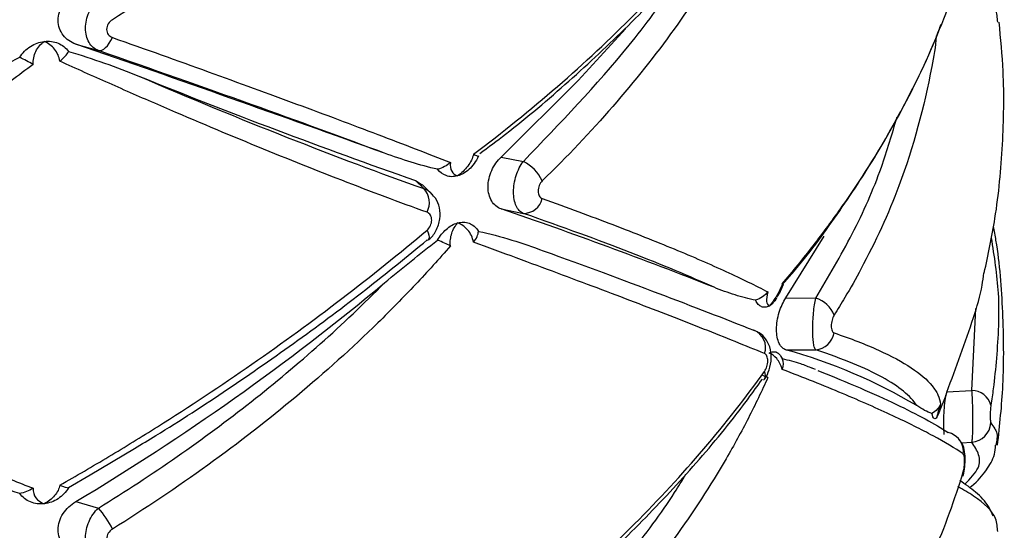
# Paper-space layout '_Dimétrica' of a CAD drawing. Header units: millimetres. Extents: x -479 to -79, y -521 to 177.
# Tile 18 of 20: x -258 to -211, y -236 to -211. Entities that reach past the tile are written whole.
import ezdxf

# ---------------------------------------------------------------- set-up
doc = ezdxf.new("R2010")
doc.units = ezdxf.units.MM

psp = doc.layouts.new('_Dimétrica')

# ---------------------------------------------------------------- linework, layer by layer
at = {"color": 7, "linetype": 'Continuous', "lineweight": 25}
for p, q in [((-255.449, -212.107), (-254.359, -212.419)), ((-234.974, -217.546), (-233.906, -217.758)), ((-239.101, -218.672), (-238.69, -219.063)), ((-239.101, -218.672), (-238.776, -218.873)), ((-238.335, -219.29), (-238.774, -218.872)), ((-234.974, -220.042), (-233.906, -220.253)), ((-221.268, -224.325), (-219.418, -221.349)), ((-221.268, -224.325), (-219.83, -224.33)), ((-221.268, -226.82), (-219.83, -226.826)), ((-219.84, -227.769), (-220, -227.707)), ((-222.343, -228.283), (-222.313, -228.247)), ((-254.754, -232.843), (-252.628, -231.567)), ((-254.749, -232.851), (-255.792, -233.457)), ((-212.746, -232.885), (-212.752, -232.902)), ((-255.449, -234.124), (-254.359, -234.437))]:
    psp.add_line(p, q, dxfattribs=at)
at = {"color": 8, "linetype": 'Continuous', "lineweight": 25}
for p, q in [((-212.314, -228.771), (-212.123, -224.837)), ((-213.513, -228.836), (-212.314, -228.771)), ((-212.815, -231.294), (-212.314, -231.267))]:
    psp.add_line(p, q, dxfattribs=at)
at = {"color": 7, "linetype": 'Continuous', "lineweight": 25, "flags": 128}
for points in [[(-234.974, -217.546), (-231.262, -213.862), (-228.97, -211.354)], [(-254.359, -212.419), (-254.279, -212.424), (-254.193, -212.402), (-254.104, -212.353), (-254.012, -212.28), (-253.922, -212.184), (-253.836, -212.069), (-253.755, -211.936), (-253.683, -211.791)], [(-238.543, -221.059), (-238.489, -221.187), (-238.455, -221.301), (-238.442, -221.4), (-238.451, -221.478), (-238.482, -221.535), (-238.513, -221.559)], [(-213.164, -230.92), (-213.299, -230.849), (-213.463, -230.796)]]:
    psp.add_lwpolyline(points, dxfattribs=at)
at = {"color": 8, "linetype": 'Continuous', "lineweight": 25, "flags": 128}
psp.add_lwpolyline([(-212.731, -232.686), (-212.73, -232.807), (-212.746, -232.885)], dxfattribs=at)
at = {"color": 7, "linetype": 'Continuous', "lineweight": 25}
for centre, radius, start, end in [((-622.469, -1274.266), 1123.782, 70.134338, 70.937811), ((-136.935, 72.459), 308.536, 248.02051, 250.66254), ((-234.885, -219.632), 2.115, 26.4854, 62.4139), ((-239.434, -219.738), 1.005, 332.4767, 42.2541), ((-233.901, -219.317), 0.936, 269.672, 345.8886), ((-311.002, -442.457), 235.051, 68.46638, 71.12808), ((-315.106, -134.163), 116.409, 300.82886, 309.80033), ((-220.244, -225.665), 1.398, 21.5673, 72.7669), ((-223.134, -226.71), 0.891, 340.9001, 69.0655), ((-219.939, -225.821), 1.011, 276.1364, 349.3253), ((-228.133, -251.646), 25.757, 59.2725, 74.5431), ((-212.342, -229.752), 0.981, 16.0501, 88.3736), ((-212.407, -230.26), 1.011, 275.2945, 355.636), ((-257.862, -237.51), 4.66, 26.2726, 41.2618)]:
    psp.add_arc(centre, radius, start, end, dxfattribs=at)
at = {"color": 8, "linetype": 'Continuous', "lineweight": 25}
for centre, radius, start, end in [((-222.661, -228.033), 0.408, 328.4905, 25.4063), ((-213.684, -231.725), 0.958, 353.7389, 57.1212)]:
    psp.add_arc(centre, radius, start, end, dxfattribs=at)
at = {"color": 7, "linetype": 'Continuous', "lineweight": 25}
for points, knots in [([(-237.414, -197.304), (-237.955, -197.93), (-238.517, -198.551), (-239.682, -199.786), (-240.285, -200.399), (-242.144, -202.215), (-243.449, -203.391), (-246.181, -205.677), (-247.612, -206.787), (-250.572, -208.923), (-252.106, -209.951), (-253.683, -210.934)], [0, 0, 0, 0, 0.125, 0.125, 0.25, 0.25, 0.5, 0.5, 0.75, 0.75, 1, 1, 1, 1]), ([(-236.303, -217.41), (-234.912, -216.362), (-233.565, -215.273), (-230.969, -213.022), (-229.73, -211.866), (-227.381, -209.509), (-226.269, -208.304), (-224.176, -205.851), (-223.198, -204.605), (-222.292, -203.345)], [0, 0, 0, 0, 0.25, 0.25, 0.5, 0.5, 0.75, 0.75, 1, 1, 1, 1]), ([(-236.005, -217.378), (-235.587, -217.067), (-234.087, -215.952), (-231.689, -213.9), (-228.822, -211.238), (-226.182, -208.461), (-224.02, -205.95), (-222.853, -204.346), (-222.397, -203.719)], [0, 0, 0, 0, 0.0763771, 0.273573, 0.4720359, 0.671506, 0.8716577, 1, 1, 1, 1]), ([(-222.138, -203.639), (-222.429, -204.291), (-222.741, -204.942), (-223.41, -206.245), (-223.767, -206.897), (-224.899, -208.843), (-225.734, -210.125), (-227.555, -212.647), (-228.544, -213.892), (-230.664, -216.33), (-231.796, -217.525), (-232.992, -218.689)], [0, 0, 0, 0, 0.125, 0.125, 0.25, 0.25, 0.5, 0.5, 0.75, 0.75, 1, 1, 1, 1]), ([(-221.443, -223.647), (-220.927, -223.04), (-220.428, -222.425), (-219.464, -221.181), (-218.999, -220.55), (-217.663, -218.645), (-216.851, -217.358), (-215.392, -214.764), (-214.742, -213.452), (-213.611, -210.818), (-213.129, -209.495), (-212.731, -208.173)], [0, 0, 0, 0, 0.125, 0.125, 0.25, 0.25, 0.5, 0.5, 0.75, 0.75, 1, 1, 1, 1]), ([(-255.449, -212.107), (-255.569, -212.065), (-255.681, -212.009), (-255.886, -211.867), (-255.979, -211.781), (-256.132, -211.585), (-256.194, -211.472), (-256.278, -211.23), (-256.3, -211.1), (-256.301, -210.7), (-256.212, -210.427), (-255.903, -209.951), (-255.69, -209.755), (-255.449, -209.611)], [0, 0, 0, 0, 0.125, 0.125, 0.25, 0.25, 0.375, 0.375, 0.5, 0.5, 0.75, 0.75, 1, 1, 1, 1]), ([(-254.359, -212.419), (-254.452, -212.385), (-254.537, -212.335), (-254.69, -212.202), (-254.757, -212.12), (-254.865, -211.934), (-254.908, -211.826), (-254.965, -211.597), (-254.98, -211.473), (-254.98, -211.088), (-254.922, -210.819), (-254.703, -210.318), (-254.546, -210.095), (-254.359, -209.924)], [0, 0, 0, 0, 0.125, 0.125, 0.25, 0.25, 0.375, 0.375, 0.5, 0.5, 0.75, 0.75, 1, 1, 1, 1]), ([(-253.683, -210.934), (-253.764, -210.985), (-253.834, -211.053), (-253.935, -211.218), (-253.963, -211.311), (-253.963, -211.492), (-253.934, -211.578), (-253.834, -211.712), (-253.764, -211.762), (-253.683, -211.791)], [0, 0, 0, 0, 0.25, 0.25, 0.5, 0.5, 0.75, 0.75, 1, 1, 1, 1]), ([(-221.41, -223.651), (-221.256, -223.477), (-220.297, -222.392), (-218.77, -220.306), (-216.84, -217.401), (-215.222, -214.411), (-214.208, -212.319), (-213.824, -211.225), (-213.798, -211.15)], [0, 0, 0, 0, 0.044456, 0.276028, 0.50976, 0.745446, 0.98274, 1, 1, 1, 1]), ([(-211.722, -223.127), (-211.534, -222.251), (-211.097, -220.214), (-210.806, -216.96), (-210.737, -213.797), (-210.928, -211.839), (-211.005, -211.051)], [0, 0, 0, 0, 0.221114, 0.51493, 0.80459, 1, 1, 1, 1]), ([(-253.683, -211.791), (-252.1, -212.351), (-250.558, -212.902), (-247.599, -213.971), (-246.179, -214.49), (-243.458, -215.496), (-242.157, -215.984), (-240.297, -216.69), (-239.692, -216.922), (-238.522, -217.374), (-237.958, -217.594), (-237.414, -217.808)], [0, 0, 0, 0, 0.25, 0.25, 0.5, 0.5, 0.75, 0.75, 0.875, 0.875, 1, 1, 1, 1]), ([(-258.149, -212.743), (-258.083, -212.639), (-258.007, -212.543), (-257.835, -212.368), (-257.738, -212.289), (-257.634, -212.222)], [0, 0, 0, 0, 0.5, 0.5, 1, 1, 1, 1]), ([(-257.634, -212.222), (-257.53, -212.155), (-257.423, -212.102), (-257.198, -212.02), (-257.081, -211.992), (-256.966, -211.979)], [0, 0, 0, 0, 0.5, 0.5, 1, 1, 1, 1]), ([(-257.499, -213.084), (-257.513, -212.868), (-257.464, -212.651), (-257.275, -212.269), (-257.134, -212.104), (-256.966, -211.979)], [0, 0, 0, 0, 0.5, 0.5, 1, 1, 1, 1]), ([(-256.966, -211.979), (-256.851, -211.965), (-256.735, -211.966), (-256.511, -211.995), (-256.404, -212.024), (-256.301, -212.066)], [0, 0, 0, 0, 0.5, 0.5, 1, 1, 1, 1]), ([(-256.214, -212.934), (-256.245, -212.72), (-256.337, -212.52), (-256.602, -212.191), (-256.775, -212.062), (-256.966, -211.979)], [0, 0, 0, 0, 0.5, 0.5, 1, 1, 1, 1]), ([(-256.301, -212.066), (-256.198, -212.109), (-256.104, -212.164), (-255.933, -212.299), (-255.856, -212.379), (-255.792, -212.468)], [0, 0, 0, 0, 0.5, 0.5, 1, 1, 1, 1]), ([(-261.64, -214.73), (-261.066, -214.38), (-260.489, -214.036), (-259.327, -213.369), (-258.742, -213.046), (-258.149, -212.743)], [0, 0, 0, 0, 0.5, 0.5, 1, 1, 1, 1]), ([(-255.792, -212.468), (-255.206, -212.633), (-254.635, -212.822), (-253.51, -213.222), (-252.957, -213.434), (-252.412, -213.653)], [0, 0, 0, 0, 0.5, 0.5, 1, 1, 1, 1]), ([(-240.59, -217.358), (-242.568, -216.618), (-244.711, -215.835), (-249.304, -214.188), (-251.754, -213.324), (-254.359, -212.419)], [0, 0, 0, 0, 0.5, 0.5, 1, 1, 1, 1]), ([(-257.499, -213.084), (-258.202, -213.615), (-258.916, -214.142), (-260.368, -215.188), (-261.107, -215.707), (-263.349, -217.244), (-264.875, -218.239), (-267.976, -220.164), (-269.556, -221.097), (-272.751, -222.891), (-274.367, -223.752), (-275.994, -224.573)], [0, 0, 0, 0, 0.125, 0.125, 0.25, 0.25, 0.5, 0.5, 0.75, 0.75, 1, 1, 1, 1]), ([(-238.543, -220.203), (-239.866, -219.724), (-241.239, -219.208), (-244.052, -218.117), (-245.493, -217.541), (-248.446, -216.326), (-249.958, -215.689), (-252.28, -214.684), (-253.064, -214.341), (-254.634, -213.646), (-255.423, -213.293), (-256.214, -212.934)], [0, 0, 0, 0, 0.25, 0.25, 0.5, 0.5, 0.75, 0.75, 0.875, 0.875, 1, 1, 1, 1]), ([(-252.412, -213.653), (-249.934, -214.716), (-247.555, -215.696), (-242.982, -217.499), (-240.789, -218.321), (-238.69, -219.063)], [0, 0, 0, 0, 0.5, 0.5, 1, 1, 1, 1]), ([(-238.03, -218.13), (-238.46, -218.037), (-238.886, -217.919), (-239.739, -217.657), (-240.164, -217.512), (-240.59, -217.358)], [0, 0, 0, 0, 0.5, 0.5, 1, 1, 1, 1]), ([(-236.303, -217.41), (-236.344, -217.598), (-236.448, -217.797), (-236.719, -218.159), (-236.889, -218.322), (-237.069, -218.453)], [0, 0, 0, 0, 0.5, 0.5, 1, 1, 1, 1]), ([(-236.069, -217.492), (-236.128, -217.63), (-236.199, -217.752), (-236.353, -217.967), (-236.434, -218.058), (-236.516, -218.134)], [0, 0, 0, 0, 0.5, 0.5, 1, 1, 1, 1]), ([(-236.303, -217.41), (-236.229, -217.44), (-236.171, -217.466), (-236.09, -217.496), (-236.069, -217.501), (-236.069, -217.492)], [0, 0, 0, 0, 0.5, 0.5, 1, 1, 1, 1]), ([(-237.414, -217.808), (-237.437, -217.973), (-237.411, -218.115), (-237.288, -218.335), (-237.19, -218.412), (-237.069, -218.453)], [0, 0, 0, 0, 0.5, 0.5, 1, 1, 1, 1]), ([(-234.974, -220.042), (-235.067, -220.01), (-235.151, -219.962), (-235.305, -219.835), (-235.373, -219.755), (-235.484, -219.57), (-235.528, -219.463), (-235.587, -219.233), (-235.602, -219.108), (-235.603, -218.72), (-235.541, -218.446), (-235.318, -217.943), (-235.159, -217.719), (-234.974, -217.546)], [0, 0, 0, 0, 0.125, 0.125, 0.25, 0.25, 0.375, 0.375, 0.5, 0.5, 0.75, 0.75, 1, 1, 1, 1]), ([(-233.906, -220.253), (-233.977, -220.225), (-234.042, -220.18), (-234.159, -220.058), (-234.21, -219.981), (-234.292, -219.801), (-234.325, -219.696), (-234.368, -219.471), (-234.379, -219.348), (-234.379, -218.965), (-234.335, -218.692), (-234.169, -218.179), (-234.049, -217.943), (-233.906, -217.758)], [0, 0, 0, 0, 0.125, 0.125, 0.25, 0.25, 0.375, 0.375, 0.5, 0.5, 0.75, 0.75, 1, 1, 1, 1]), ([(-237.069, -218.453), (-237.165, -218.479), (-237.261, -218.491), (-237.45, -218.485), (-237.54, -218.468), (-237.627, -218.436)], [0, 0, 0, 0, 0.5, 0.5, 1, 1, 1, 1]), ([(-236.516, -218.134), (-236.601, -218.213), (-236.69, -218.279), (-236.876, -218.386), (-236.973, -218.427), (-237.069, -218.453)], [0, 0, 0, 0, 0.5, 0.5, 1, 1, 1, 1]), ([(-232.992, -218.689), (-233.054, -218.749), (-233.106, -218.826), (-233.179, -218.999), (-233.198, -219.093), (-233.198, -219.269), (-233.178, -219.351), (-233.106, -219.478), (-233.054, -219.523), (-232.992, -219.545)], [0, 0, 0, 0, 0.25, 0.25, 0.5, 0.5, 0.75, 0.75, 1, 1, 1, 1]), ([(-238.498, -221.541), (-238.486, -221.534), (-238.319, -221.433), (-238.088, -221.083), (-237.891, -220.549), (-237.917, -219.996), (-238.072, -219.567), (-238.265, -219.385), (-238.335, -219.319)], [0, 0, 0, 0, 0.016627, 0.234431, 0.471676, 0.683288, 0.884436, 1, 1, 1, 1]), ([(-232.992, -219.545), (-231.792, -219.974), (-230.656, -220.393), (-228.539, -221.201), (-227.556, -221.591), (-225.74, -222.342), (-224.907, -222.703), (-223.773, -223.224), (-223.415, -223.393), (-222.743, -223.723), (-222.43, -223.882), (-222.138, -224.037)], [0, 0, 0, 0, 0.25, 0.25, 0.5, 0.5, 0.75, 0.75, 0.875, 0.875, 1, 1, 1, 1]), ([(-238.543, -221.059), (-238.475, -221.002), (-238.418, -220.927), (-238.337, -220.757), (-238.316, -220.664), (-238.316, -220.488), (-238.338, -220.405), (-238.418, -220.275), (-238.475, -220.227), (-238.543, -220.203)], [0, 0, 0, 0, 0.25, 0.25, 0.5, 0.5, 0.75, 0.75, 1, 1, 1, 1]), ([(-224.728, -223.812), (-225.88, -223.289), (-227.226, -222.73), (-230.287, -221.543), (-232.003, -220.916), (-233.906, -220.253)], [0, 0, 0, 0, 0.5, 0.5, 1, 1, 1, 1]), ([(-237.627, -221.032), (-237.54, -220.954), (-237.45, -220.889), (-237.262, -220.782), (-237.165, -220.741), (-237.069, -220.715)], [0, 0, 0, 0, 0.5, 0.5, 1, 1, 1, 1]), ([(-237.414, -221.817), (-237.437, -221.609), (-237.411, -221.4), (-237.288, -221.02), (-237.19, -220.851), (-237.069, -220.715)], [0, 0, 0, 0, 0.5, 0.5, 1, 1, 1, 1]), ([(-237.069, -220.715), (-236.973, -220.689), (-236.877, -220.677), (-236.691, -220.682), (-236.601, -220.698), (-236.516, -220.73)], [0, 0, 0, 0, 0.5, 0.5, 1, 1, 1, 1]), ([(-236.303, -221.644), (-236.344, -221.418), (-236.448, -221.214), (-236.719, -220.895), (-236.889, -220.779), (-237.069, -220.715)], [0, 0, 0, 0, 0.5, 0.5, 1, 1, 1, 1]), ([(-236.516, -220.73), (-236.434, -220.76), (-236.353, -220.805), (-236.199, -220.934), (-236.128, -221.017), (-236.069, -221.12)], [0, 0, 0, 0, 0.5, 0.5, 1, 1, 1, 1]), ([(-256.214, -233.333), (-255.425, -232.884), (-254.639, -232.425), (-253.074, -231.487), (-252.293, -231.008), (-249.972, -229.546), (-248.456, -228.542), (-245.494, -226.484), (-244.044, -225.427), (-241.229, -223.272), (-239.862, -222.173), (-238.543, -221.059)], [0, 0, 0, 0, 0.125, 0.125, 0.25, 0.25, 0.5, 0.5, 0.75, 0.75, 1, 1, 1, 1]), ([(-236.069, -221.12), (-235.517, -221.233), (-234.984, -221.377), (-233.945, -221.695), (-233.439, -221.869), (-232.945, -222.054)], [0, 0, 0, 0, 0.5, 0.5, 1, 1, 1, 1]), ([(-211.078, -231.416), (-210.975, -230.453), (-210.745, -228.324), (-210.802, -225.021), (-210.977, -222.461), (-211.237, -221.101), (-211.28, -220.877)], [0, 0, 0, 0, 0.2745504, 0.606839, 0.9350841, 1, 1, 1, 1]), ([(-252.628, -231.567), (-252.284, -231.362), (-250.753, -230.45), (-248.114, -228.716), (-244.733, -226.371), (-241.516, -223.972), (-239.51, -222.331), (-238.534, -221.533)], [0, 0, 0, 0, 0.067819, 0.301611, 0.537432, 0.774988, 1, 1, 1, 1]), ([(-240.59, -223.598), (-240.164, -223.242), (-239.739, -222.891), (-238.886, -222.205), (-238.46, -221.869), (-238.03, -221.551)], [0, 0, 0, 0, 0.5, 0.5, 1, 1, 1, 1]), ([(-222.292, -227.002), (-223.2, -226.629), (-224.182, -226.234), (-226.271, -225.409), (-227.38, -224.979), (-229.723, -224.083), (-230.958, -223.617), (-232.907, -222.891), (-233.571, -222.645), (-234.92, -222.148), (-235.606, -221.897), (-236.303, -221.644)], [0, 0, 0, 0, 0.25, 0.25, 0.5, 0.5, 0.75, 0.75, 0.875, 0.875, 1, 1, 1, 1]), ([(-211.389, -221.432), (-211.247, -222.322), (-210.939, -224.26), (-211.077, -226.683), (-211.25, -228.471), (-211.361, -229.218), (-211.399, -229.48)], [0, 0, 0, 0, 0.330198, 0.718395, 0.901336, 1, 1, 1, 1]), ([(-237.414, -221.817), (-237.955, -222.443), (-238.517, -223.064), (-239.682, -224.299), (-240.285, -224.912), (-242.144, -226.728), (-243.449, -227.904), (-246.181, -230.19), (-247.612, -231.3), (-250.572, -233.436), (-252.106, -234.464), (-253.683, -235.447)], [0, 0, 0, 0, 0.125, 0.125, 0.25, 0.25, 0.5, 0.5, 0.75, 0.75, 1, 1, 1, 1]), ([(-232.945, -222.054), (-230.951, -222.778), (-229.113, -223.458), (-225.737, -224.732), (-224.199, -225.327), (-222.816, -225.878)], [0, 0, 0, 0, 0.5, 0.5, 1, 1, 1, 1]), ([(-213.522, -228.861), (-213.076, -227.666), (-212.44, -225.961), (-211.851, -224.039), (-211.766, -223.317), (-211.744, -223.122)], [0, 0, 0, 0, 0.63109, 0.900259, 1, 1, 1, 1]), ([(-254.359, -234.437), (-251.754, -232.831), (-249.304, -231.125), (-244.711, -227.514), (-242.568, -225.61), (-240.59, -223.598)], [0, 0, 0, 0, 0.5, 0.5, 1, 1, 1, 1]), ([(-221.443, -223.647), (-221.505, -223.833), (-221.6, -224.03), (-221.822, -224.399), (-221.948, -224.57), (-222.076, -224.712)], [0, 0, 0, 0, 0.5, 0.5, 1, 1, 1, 1]), ([(-221.701, -224.286), (-221.638, -224.194), (-221.511, -224.009), (-221.442, -223.803), (-221.407, -223.699)], [0, 0, 0, 0, 0.494599, 1, 1, 1, 1]), ([(-221.443, -223.647), (-221.442, -223.648), (-221.406, -223.672), (-221.399, -223.689), (-221.393, -223.706)], [0, 0, 0, 0, 0.018313, 1, 1, 1, 1]), ([(-222.723, -224.437), (-223.053, -224.377), (-223.383, -224.286), (-224.05, -224.072), (-224.387, -223.948), (-224.728, -223.812)], [0, 0, 0, 0, 0.5, 0.5, 1, 1, 1, 1]), ([(-222.138, -224.037), (-222.191, -224.218), (-222.209, -224.372), (-222.185, -224.603), (-222.142, -224.679), (-222.076, -224.712)], [0, 0, 0, 0, 0.5, 0.5, 1, 1, 1, 1]), ([(-222.439, -224.747), (-222.496, -224.723), (-222.549, -224.685), (-222.644, -224.581), (-222.687, -224.515), (-222.723, -224.437)], [0, 0, 0, 0, 0.5, 0.5, 1, 1, 1, 1]), ([(-221.718, -224.342), (-221.773, -224.429), (-221.831, -224.503), (-221.951, -224.627), (-222.013, -224.677), (-222.076, -224.712)], [0, 0, 0, 0, 0.5, 0.5, 1, 1, 1, 1]), ([(-221.268, -226.82), (-221.331, -226.801), (-221.39, -226.766), (-221.498, -226.662), (-221.547, -226.592), (-221.628, -226.425), (-221.661, -226.323), (-221.706, -226.097), (-221.718, -225.972), (-221.718, -225.571), (-221.671, -225.282), (-221.507, -224.749), (-221.394, -224.513), (-221.268, -224.325)], [0, 0, 0, 0, 0.125, 0.125, 0.25, 0.25, 0.375, 0.375, 0.5, 0.5, 0.75, 0.75, 1, 1, 1, 1]), ([(-219.83, -226.826), (-219.852, -226.806), (-219.872, -226.768), (-219.908, -226.659), (-219.924, -226.587), (-219.95, -226.416), (-219.96, -226.315), (-219.973, -226.094), (-219.976, -225.973), (-219.976, -225.588), (-219.963, -225.31), (-219.911, -224.776), (-219.874, -224.53), (-219.83, -224.33)], [0, 0, 0, 0, 0.125, 0.125, 0.25, 0.25, 0.375, 0.375, 0.5, 0.5, 0.75, 0.75, 1, 1, 1, 1]), ([(-222.076, -224.712), (-222.138, -224.747), (-222.201, -224.768), (-222.324, -224.779), (-222.383, -224.771), (-222.439, -224.747)], [0, 0, 0, 0, 0.5, 0.5, 1, 1, 1, 1]), ([(-275.994, -225.43), (-274.362, -226.202), (-272.739, -226.956), (-269.548, -228.408), (-267.977, -229.108), (-264.885, -230.454), (-263.363, -231.101), (-261.12, -232.031), (-260.377, -232.335), (-258.92, -232.922), (-258.204, -233.207), (-257.499, -233.483)], [0, 0, 0, 0, 0.25, 0.25, 0.5, 0.5, 0.75, 0.75, 0.875, 0.875, 1, 1, 1, 1]), ([(-218.945, -225.152), (-218.986, -225.217), (-219.021, -225.298), (-219.072, -225.481), (-219.086, -225.579), (-219.086, -225.76), (-219.071, -225.841), (-219.021, -225.957), (-218.986, -225.994), (-218.945, -226.008)], [0, 0, 0, 0, 0.25, 0.25, 0.5, 0.5, 0.75, 0.75, 1, 1, 1, 1]), ([(-222.318, -228.244), (-222.308, -228.233), (-222.189, -228.111), (-222.053, -227.76), (-221.942, -227.23), (-222.009, -226.706), (-222.221, -226.286), (-222.503, -225.999), (-222.734, -225.921), (-222.83, -225.888)], [0, 0, 0, 0, 0.015448, 0.184482, 0.385457, 0.581316, 0.740429, 0.892107, 1, 1, 1, 1]), ([(-218.945, -226.008), (-218.143, -226.279), (-217.428, -226.557), (-216.189, -227.116), (-215.664, -227.399), (-214.804, -227.971), (-214.469, -228.26), (-214.113, -228.697), (-214.018, -228.845), (-213.882, -229.138), (-213.839, -229.284), (-213.822, -229.43)], [0, 0, 0, 0, 0.25, 0.25, 0.5, 0.5, 0.75, 0.75, 0.875, 0.875, 1, 1, 1, 1]), ([(-222.292, -227.858), (-222.246, -227.794), (-222.207, -227.712), (-222.154, -227.536), (-222.139, -227.443), (-222.139, -227.268), (-222.154, -227.188), (-222.207, -227.064), (-222.246, -227.021), (-222.292, -227.002)], [0, 0, 0, 0, 0.25, 0.25, 0.5, 0.5, 0.75, 0.75, 1, 1, 1, 1]), ([(-222.076, -226.974), (-222.013, -226.939), (-221.951, -226.918), (-221.831, -226.906), (-221.773, -226.914), (-221.718, -226.938)], [0, 0, 0, 0, 0.5, 0.5, 1, 1, 1, 1]), ([(-221.443, -227.762), (-221.505, -227.558), (-221.6, -227.381), (-221.822, -227.111), (-221.948, -227.019), (-222.076, -226.974)], [0, 0, 0, 0, 0.5, 0.5, 1, 1, 1, 1]), ([(-221.718, -226.938), (-221.664, -226.961), (-221.613, -226.999), (-221.523, -227.102), (-221.482, -227.168), (-221.448, -227.245)], [0, 0, 0, 0, 0.5, 0.5, 1, 1, 1, 1]), ([(-214.972, -229.505), (-215.261, -229.04), (-215.822, -228.585), (-217.447, -227.692), (-218.511, -227.255), (-219.83, -226.826)], [0, 0, 0, 0, 0.5, 0.5, 1, 1, 1, 1]), ([(-221.448, -227.245), (-221.148, -227.314), (-220.64, -227.432), (-220.186, -227.626), (-220, -227.706)], [0, 0, 0, 0, 0.590327, 1, 1, 1, 1]), ([(-236.303, -241.923), (-234.912, -240.875), (-233.565, -239.786), (-230.969, -237.535), (-229.73, -236.379), (-227.381, -234.022), (-226.269, -232.817), (-224.176, -230.364), (-223.198, -229.118), (-222.292, -227.858)], [0, 0, 0, 0, 0.25, 0.25, 0.5, 0.5, 0.75, 0.75, 1, 1, 1, 1]), ([(-212.731, -231.83), (-213.13, -231.559), (-213.615, -231.269), (-214.746, -230.656), (-215.392, -230.333), (-216.847, -229.654), (-217.655, -229.297), (-218.991, -228.737), (-219.458, -228.546), (-220.425, -228.158), (-220.925, -227.961), (-221.443, -227.762)], [0, 0, 0, 0, 0.25, 0.25, 0.5, 0.5, 0.75, 0.75, 0.875, 0.875, 1, 1, 1, 1]), ([(-219.736, -227.812), (-218.271, -228.397), (-217.022, -228.937), (-214.934, -229.931), (-214.094, -230.385), (-213.463, -230.796)], [0, 0, 0, 0, 0.5, 0.5, 1, 1, 1, 1]), ([(-236.005, -241.891), (-235.587, -241.58), (-234.087, -240.465), (-231.689, -238.413), (-228.822, -235.751), (-226.182, -232.974), (-224.02, -230.463), (-222.853, -228.859), (-222.397, -228.232)], [0, 0, 0, 0, 0.076377, 0.273573, 0.472036, 0.671506, 0.871658, 1, 1, 1, 1]), ([(-222.138, -228.152), (-222.429, -228.804), (-222.741, -229.455), (-223.41, -230.758), (-223.767, -231.41), (-224.899, -233.356), (-225.734, -234.638), (-227.555, -237.16), (-228.544, -238.405), (-230.664, -240.843), (-231.796, -242.038), (-232.992, -243.202)], [0, 0, 0, 0, 0.125, 0.125, 0.25, 0.25, 0.5, 0.5, 0.75, 0.75, 1, 1, 1, 1]), ([(-213.522, -228.861), (-213.59, -229.062), (-213.674, -229.284), (-213.841, -229.699), (-213.925, -229.893), (-213.999, -230.054)], [0, 0, 0, 0, 0.5, 0.5, 1, 1, 1, 1]), ([(-212.314, -231.267), (-212.307, -231.246), (-212.3, -231.209), (-212.287, -231.099), (-212.282, -231.027), (-212.273, -230.856), (-212.269, -230.755), (-212.264, -230.535), (-212.263, -230.413), (-212.263, -230.03), (-212.268, -229.752), (-212.286, -229.22), (-212.299, -228.972), (-212.314, -228.771)], [0, 0, 0, 0, 0.125, 0.125, 0.25, 0.25, 0.375, 0.375, 0.5, 0.5, 0.75, 0.75, 1, 1, 1, 1]), ([(-213.645, -230.892), (-213.646, -230.884), (-213.662, -230.777), (-213.67, -230.456), (-213.664, -229.982), (-213.63, -229.492), (-213.592, -229.156), (-213.568, -229.006), (-213.564, -228.982)], [0, 0, 0, 0, 0.019267, 0.25981, 0.490835, 0.719939, 0.955049, 1, 1, 1, 1]), ([(-214.24, -229.878), (-214.352, -229.85), (-214.469, -229.798), (-214.713, -229.669), (-214.84, -229.591), (-214.972, -229.505)], [0, 0, 0, 0, 0.5, 0.5, 1, 1, 1, 1]), ([(-213.822, -229.43), (-213.881, -229.605), (-213.926, -229.75), (-213.986, -229.962), (-214, -230.028), (-213.999, -230.054)], [0, 0, 0, 0, 0.5, 0.5, 1, 1, 1, 1]), ([(-211.399, -229.48), (-211.41, -229.549), (-211.419, -229.634), (-211.431, -229.817), (-211.434, -229.913), (-211.434, -230.09), (-211.431, -230.169), (-211.419, -230.285), (-211.41, -230.323), (-211.399, -230.337)], [0, 0, 0, 0, 0.25, 0.25, 0.5, 0.5, 0.75, 0.75, 1, 1, 1, 1]), ([(-213.999, -230.054), (-214.022, -230.095), (-214.045, -230.121), (-214.092, -230.144), (-214.115, -230.141), (-214.137, -230.122)], [0, 0, 0, 0, 0.5, 0.5, 1, 1, 1, 1]), ([(-212.748, -232.885), (-212.745, -232.877), (-212.691, -232.744), (-212.654, -232.461), (-212.623, -232.018), (-212.669, -231.644), (-212.761, -231.329), (-212.887, -231.2), (-212.922, -231.164)], [0, 0, 0, 0, 0.0144803, 0.2519827, 0.4613871, 0.7098234, 0.917998, 1, 1, 1, 1]), ([(-212.432, -233.451), (-212.397, -233.426), (-212.038, -233.167), (-211.639, -232.661), (-211.225, -231.996), (-211.185, -231.561), (-211.171, -231.413)], [0, 0, 0, 0, 0.045719, 0.466137, 0.818679, 1, 1, 1, 1]), ([(-212.731, -232.686), (-212.711, -232.618), (-212.694, -232.533), (-212.669, -232.351), (-212.663, -232.255), (-212.663, -232.079), (-212.669, -231.999), (-212.694, -231.882), (-212.711, -231.843), (-212.731, -231.83)], [0, 0, 0, 0, 0.25, 0.25, 0.5, 0.5, 0.75, 0.75, 1, 1, 1, 1]), ([(-221.443, -248.16), (-220.927, -247.553), (-220.428, -246.938), (-219.464, -245.694), (-218.999, -245.063), (-217.663, -243.158), (-216.851, -241.871), (-215.392, -239.277), (-214.742, -237.965), (-213.611, -235.331), (-213.129, -234.008), (-212.731, -232.686)], [0, 0, 0, 0, 0.125, 0.125, 0.25, 0.25, 0.5, 0.5, 0.75, 0.75, 1, 1, 1, 1]), ([(-258.149, -233.732), (-258.733, -233.548), (-259.683, -233.248), (-260.611, -232.861), (-260.968, -232.712)], [0, 0, 0, 0, 0.61497, 1, 1, 1, 1]), ([(-211.285, -234.829), (-211.356, -234.671), (-211.55, -234.235), (-212.08, -233.675), (-212.63, -233.293), (-212.894, -233.11)], [0, 0, 0, 0, 0.22924, 0.629423, 1, 1, 1, 1]), ([(-257.499, -233.483), (-257.513, -233.655), (-257.464, -233.813), (-257.275, -234.07), (-257.134, -234.168), (-256.966, -234.229)], [0, 0, 0, 0, 0.5, 0.5, 1, 1, 1, 1]), ([(-256.214, -233.333), (-256.245, -233.507), (-256.337, -233.682), (-256.602, -233.992), (-256.775, -234.126), (-256.966, -234.229)], [0, 0, 0, 0, 0.5, 0.5, 1, 1, 1, 1]), ([(-255.792, -233.457), (-255.856, -233.563), (-255.931, -233.66), (-256.102, -233.836), (-256.198, -233.916), (-256.301, -233.984)], [0, 0, 0, 0, 0.5, 0.5, 1, 1, 1, 1]), ([(-257.634, -234.139), (-257.738, -234.096), (-257.833, -234.04), (-258.006, -233.904), (-258.083, -233.823), (-258.149, -233.732)], [0, 0, 0, 0, 0.5, 0.5, 1, 1, 1, 1]), ([(-256.301, -233.984), (-256.404, -234.051), (-256.511, -234.105), (-256.734, -234.188), (-256.851, -234.216), (-256.966, -234.229)], [0, 0, 0, 0, 0.5, 0.5, 1, 1, 1, 1]), ([(-255.449, -236.62), (-255.569, -236.578), (-255.681, -236.522), (-255.886, -236.38), (-255.979, -236.294), (-256.132, -236.098), (-256.194, -235.985), (-256.278, -235.743), (-256.3, -235.613), (-256.301, -235.213), (-256.212, -234.94), (-255.903, -234.464), (-255.69, -234.268), (-255.449, -234.124)], [0, 0, 0, 0, 0.125, 0.125, 0.25, 0.25, 0.375, 0.375, 0.5, 0.5, 0.75, 0.75, 1, 1, 1, 1]), ([(-256.966, -234.229), (-257.081, -234.243), (-257.197, -234.242), (-257.422, -234.212), (-257.53, -234.183), (-257.634, -234.139)], [0, 0, 0, 0, 0.5, 0.5, 1, 1, 1, 1]), ([(-254.359, -236.932), (-254.452, -236.898), (-254.537, -236.848), (-254.69, -236.715), (-254.757, -236.633), (-254.865, -236.447), (-254.908, -236.339), (-254.965, -236.11), (-254.98, -235.986), (-254.98, -235.601), (-254.922, -235.332), (-254.703, -234.831), (-254.546, -234.608), (-254.359, -234.437)], [0, 0, 0, 0, 0.125, 0.125, 0.25, 0.25, 0.375, 0.375, 0.5, 0.5, 0.75, 0.75, 1, 1, 1, 1]), ([(-253.683, -235.447), (-253.764, -235.498), (-253.834, -235.566), (-253.935, -235.731), (-253.963, -235.824), (-253.963, -236.005), (-253.934, -236.091), (-253.834, -236.225), (-253.764, -236.275), (-253.683, -236.304)], [0, 0, 0, 0, 0.25, 0.25, 0.5, 0.5, 0.75, 0.75, 1, 1, 1, 1])]:
    psp.add_open_spline(points, degree=3, knots=knots, dxfattribs=at)
at = {"color": 8, "linetype": 'Continuous', "lineweight": 25}
for points, knots in [([(-233.906, -217.758), (-232.141, -215.919), (-229.472, -213.139), (-227.058, -209.903), (-226.259, -208.587), (-226.079, -208.291)], [0, 0, 0, 0, 0.602386, 0.910592, 1, 1, 1, 1]), ([(-211.073, -211.056), (-211.085, -210.845), (-211.117, -210.271), (-211.845, -209.544), (-212.733, -209.041), (-212.998, -208.891)], [0, 0, 0, 0, 0.2908649, 0.7884264, 1, 1, 1, 1]), ([(-214.027, -211.705), (-214.028, -211.717), (-214.064, -212.215), (-214.494, -214.647), (-215.482, -218.435), (-217.171, -222.092), (-218.318, -224.137), (-218.771, -224.87), (-218.945, -225.152)], [0, 0, 0, 0, 0.002652, 0.107021, 0.525561, 0.82743, 0.933576, 1, 1, 1, 1]), ([(-219.83, -224.33), (-219.224, -223.307), (-218.007, -221.252), (-216.707, -218.33), (-216.151, -216.423), (-215.915, -215.614)], [0, 0, 0, 0, 0.363933, 0.730409, 1, 1, 1, 1]), ([(-238.69, -219.063), (-238.551, -219.12), (-238.408, -219.179), (-238.324, -219.302), (-238.322, -219.305)], [0, 0, 0, 0, 0.979215, 1, 1, 1, 1]), ([(-211.399, -230.337), (-211.331, -230.431), (-211.227, -230.576), (-211.054, -230.926), (-211.116, -231.195), (-211.166, -231.408)], [0, 0, 0, 0, 0.2748089, 0.4230197, 1, 1, 1, 1]), ([(-212.66, -233.283), (-212.398, -233.021), (-211.913, -232.534), (-211.931, -231.867), (-212.186, -231.467), (-212.314, -231.267)], [0, 0, 0, 0, 0.367778, 0.682866, 1, 1, 1, 1]), ([(-233.906, -242.271), (-232.141, -240.432), (-229.472, -237.652), (-227.058, -234.416), (-226.259, -233.1), (-226.079, -232.804)], [0, 0, 0, 0, 0.6023859, 0.9105918, 1, 1, 1, 1]), ([(-211.073, -235.57), (-211.085, -235.358), (-211.117, -234.784), (-211.845, -234.057), (-212.733, -233.554), (-212.998, -233.404)], [0, 0, 0, 0, 0.290865, 0.788426, 1, 1, 1, 1])]:
    psp.add_open_spline(points, degree=3, knots=knots, dxfattribs=at)
at = {"color": 7, "linetype": 'Continuous', "lineweight": 25}
for points in [[(-257.499, -213.084), (-257.712, -212.978), (-257.94, -212.851), (-258.149, -212.743)], [(-256.214, -212.934), (-256.03, -212.782), (-255.879, -212.61), (-255.792, -212.468)], [(-237.414, -217.808), (-237.592, -217.954), (-237.807, -218.074), (-238.03, -218.13)], [(-237.627, -218.436), (-237.771, -218.384), (-237.914, -218.287), (-238.03, -218.13)], [(-238.03, -221.551), (-237.913, -221.333), (-237.771, -221.161), (-237.627, -221.032)], [(-236.303, -221.644), (-236.156, -221.467), (-236.07, -221.272), (-236.069, -221.12)], [(-237.414, -221.817), (-237.592, -221.732), (-237.807, -221.633), (-238.03, -221.551)], [(-222.138, -224.037), (-222.282, -224.206), (-222.486, -224.356), (-222.723, -224.437)], [(-221.443, -227.762), (-221.372, -227.578), (-221.371, -227.388), (-221.448, -227.245)], [(-222.138, -228.152), (-222.216, -228.118), (-222.31, -228.081), (-222.419, -228.045)], [(-213.822, -229.43), (-213.9, -229.607), (-214.044, -229.771), (-214.24, -229.878)], [(-214.137, -230.122), (-214.173, -230.092), (-214.21, -230.016), (-214.24, -229.878)], [(-257.499, -233.483), (-257.711, -233.609), (-257.94, -233.706), (-258.149, -233.732)], [(-256.214, -233.333), (-256.029, -233.412), (-255.879, -233.465), (-255.792, -233.457)]]:
    psp.add_open_spline(points, degree=3, dxfattribs=at)

doc.saveas('drawing.dxf')
